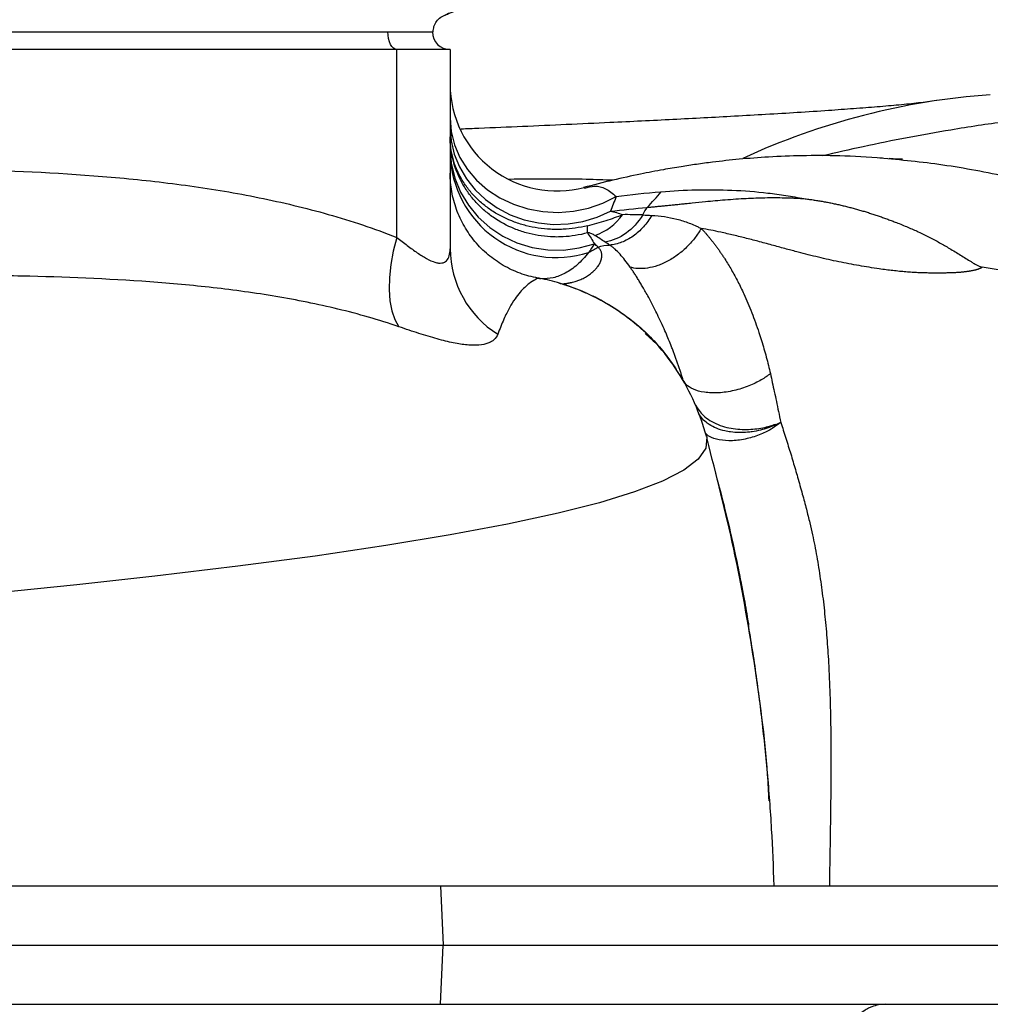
# Model space of a CAD drawing. Header units: millimetres. Extents: x 1573 to 5352, y 842 to 6038.
# Tile 8 of 24: x 2887 to 3214, y 1602 to 1934. Entities that reach past the tile are written whole.
import ezdxf

# ---------------------------------------------------------------- set-up
doc = ezdxf.new("R2010")
doc.units = ezdxf.units.MM
doc.header["$LTSCALE"] = 2

msp = doc.modelspace()

# ---------------------------------------------------------------- linework, layer by layer
at = {"color": 7, "linetype": 'Continuous', "lineweight": 25}
for p, q in [((2821.51, 1929.76), (3010.83, 1929.76)), ((3010.83, 1929.76), (3025.83, 1929.76)), ((3013.83, 1923.76), (2519.83, 1923.76)), ((3013.83, 1860.42), (3013.83, 1923.76)), ((3031.83, 1923.76), (3013.83, 1923.76)), ((3031.83, 1923.76), (3031.83, 1856.56)), ((3063.32, 1846.32), (3061.48, 1846.69)), ((3028.56, 1641.76), (3029.44, 1621.76)), ((3028.56, 1641.76), (3496.08, 1641.76)), ((3028.56, 1601.76), (3029.44, 1621.76)), ((3029.44, 1621.76), (3495.74, 1621.76)), ((3028.56, 1601.76), (3496.08, 1601.76))]:
    msp.add_line(p, q, dxfattribs=at)
at = {"color": 8, "linetype": 'Continuous', "lineweight": 25}
msp.add_line((3068.71, 1844.97), (3069.61, 1844.75), dxfattribs=at)
at = {"color": 7, "linetype": 'Continuous', "lineweight": 25, "flags": 128}
for points in [[(3013.83, 1923.76), (3013.25, 1923.88), (3012.69, 1924.22), (3012.17, 1924.77), (3011.71, 1925.52), (3011.34, 1926.43), (3011.06, 1927.47), (3010.89, 1928.59), (3010.83, 1929.76)], [(3031.83, 1900.68), (3032.21, 1896.11), (3033.32, 1891.64), (3035.14, 1887.35), (3037.64, 1883.34), (3040.77, 1879.69), (3044.45, 1876.47), (3048.62, 1873.75), (3053.19, 1871.59), (3058.06, 1870.03), (3063.13, 1869.11), (3068.3, 1868.84), (3073.46, 1869.23), (3078.5, 1870.27), (3083.32, 1871.94), (3087.83, 1874.2)], [(3031.83, 1897.49), (3032.19, 1892.94), (3033.23, 1888.47), (3034.95, 1884.18), (3037.32, 1880.14), (3040.28, 1876.45), (3043.77, 1873.17), (3047.74, 1870.36), (3052.1, 1868.08), (3056.76, 1866.37), (3061.64, 1865.28), (3066.65, 1864.81), (3071.67, 1864.98), (3076.62, 1865.78), (3081.4, 1867.2), (3085.92, 1869.21)], [(3031.83, 1890.5), (3032.23, 1885.41), (3033.41, 1880.43), (3035.35, 1875.67), (3038, 1871.24), (3041.31, 1867.23), (3045.2, 1863.73), (3049.6, 1860.83), (3054.39, 1858.57), (3059.48, 1857.02), (3064.75, 1856.21), (3070.09, 1856.15), (3075.38, 1856.85), (3080.51, 1858.29)], [(3013.83, 1860.42), (3012.64, 1855.81), (3011.8, 1851.29), (3011.32, 1846.93), (3011.22, 1842.83), (3011.5, 1839.04), (3012.16, 1835.65), (3013.17, 1832.72), (3014.53, 1830.29)]]:
    msp.add_lwpolyline(points, dxfattribs=at)
at = {"color": 8, "linetype": 'Continuous', "lineweight": 25, "flags": 128}
msp.add_lwpolyline([(3118.26, 1793.36), (3118.41, 1793.08), (3118.12, 1789.33), (3115.52, 1785.61), (3110.63, 1781.9), (3103.46, 1778.21), (3093.99, 1774.56), (3082.24, 1770.95), (3068.24, 1767.37), (3051.21, 1763.68), (3031.83, 1760.05), (3010.16, 1756.47), (2986.27, 1752.96), (2960.22, 1749.52), (2932.18, 1746.15), (2905.84, 1743.24), (2878.14, 1740.39)], dxfattribs=at)
at = {"color": 7, "linetype": 'Continuous', "lineweight": 25}
for centre, radius, start, end in [((3031.83, 1929.76), 6, 180, 270), ((3067.83, 1912.09), 36, 180.0082, 284.9158), ((3231.19, 1668.75), 240.39, 94.0868, 114.748), ((3067.64, 1889.43), 35.81, 181.3292, 287.7349), ((3034.01, 1931.5), 88.64, 316.5538, 321.088), ((3074.62, 1878.86), 18.8, 288.7873, 325.0275), ((3065.68, 1863.16), 12.52, 354.4821, 5.5179), ((3066.1, 1856.79), 34.26, 180.3859, 237.9246), ((3045.53, 1917.72), 70.59, 297.8801, 300.8727), ((3061.5, 1846.69), 0.00446, 165.9042, 194.0958), ((3063.51, 1854.14), 7.69, 259.3292, 261.957)]:
    msp.add_arc(centre, radius, start, end, dxfattribs=at)
for points, knots in [([(3026.12, 1929.76), (3026.17, 1930.36), (3026.27, 1931.61), (3027.17, 1933.36), (3028.54, 1934.81), (3036.66, 1938.05), (3028.27, 1934.67), (3031.43, 1935.91), (3030.88, 1935.67), (3031.11, 1935.75), (3031.12, 1935.75), (3031.11, 1935.75), (3031.11, 1935.75)], [0, 0, 0, 0, 0.01883, 0.039365, 0.060671, 0.081585, 0.296624, 0.492407, 0.668783, 0.825595, 0.962705, 1, 1, 1, 1]), ([(3535.98, 1931.92), (3534.96, 1931.73), (3525.41, 1929.9), (3507.47, 1926.13), (3482.25, 1920.86), (3457.5, 1915.7), (3434.99, 1911.23), (3414.88, 1907.59), (3397.2, 1904.77), (3380.48, 1902.64), (3364.88, 1901.25), (3350.49, 1900.46), (3337.15, 1900.17), (3324.7, 1900.25), (3312.94, 1900.59), (3299.74, 1901.17), (3285.43, 1901.92), (3269.85, 1902.52), (3253.81, 1902.52), (3236.89, 1901.51), (3219.16, 1899.53), (3197.34, 1896.2), (3176.59, 1892.29), (3161.99, 1888.97), (3157.38, 1887.92)], [0, 0, 0, 0, 0.00616, 0.0575, 0.108486, 0.158404, 0.206663, 0.243831, 0.279696, 0.314477, 0.348672, 0.382892, 0.416986, 0.451832, 0.487545, 0.52412, 0.580945, 0.638791, 0.696729, 0.754282, 0.811507, 0.868615, 0.958483, 1, 1, 1, 1]), ([(3195.86, 1906.54), (3193.94, 1906.27), (3190.2, 1905.76), (3183.58, 1905.08), (3176.28, 1904.44), (3168.27, 1903.82), (3159.29, 1903.17), (3149.4, 1902.52), (3138.73, 1901.87), (3128.15, 1901.27), (3117.6, 1900.7), (3107.13, 1900.16), (3096.54, 1899.63), (3084.58, 1899.06), (3071.22, 1898.45), (3056.43, 1897.8), (3044.58, 1897.29), (3037.56, 1897), (3035.57, 1896.92)], [0, 0, 0, 0, 0.08295, 0.160743, 0.233534, 0.301742, 0.365663, 0.436964, 0.50256, 0.562554, 0.617659, 0.671169, 0.723544, 0.7748, 0.84346, 0.910013, 0.974436, 1, 1, 1, 1]), ([(3078.14, 1861.96), (3075.44, 1861.2), (3072.7, 1860.75), (3069.22, 1860.57), (3068.52, 1860.55), (3067.12, 1860.55), (3066.42, 1860.57), (3064.31, 1860.68), (3062.93, 1860.84), (3060.19, 1861.29), (3058.84, 1861.59), (3056.83, 1862.15), (3056.17, 1862.36), (3054.85, 1862.81), (3054.2, 1863.05), (3050.98, 1864.36), (3048.57, 1865.66), (3045.22, 1868), (3044.13, 1868.86), (3042.1, 1870.66), (3041.15, 1871.61), (3039.36, 1873.6), (3038.53, 1874.65), (3037, 1876.84), (3036.29, 1877.99), (3034.41, 1881.5), (3033.46, 1883.94), (3032.49, 1887.77), (3032.24, 1889.08), (3032, 1891.04), (3031.94, 1891.7), (3031.87, 1892.68), (3031.86, 1893.01), (3031.84, 1893.67), (3031.83, 1894), (3031.83, 1894.33)], [0, 0, 0, 0, 0.125, 0.125, 0.15625, 0.15625, 0.1875, 0.1875, 0.25, 0.25, 0.3125, 0.3125, 0.34375, 0.34375, 0.375, 0.375, 0.5, 0.5, 0.5625, 0.5625, 0.625, 0.625, 0.6875, 0.6875, 0.75, 0.75, 0.875, 0.875, 0.9375, 0.9375, 0.96875, 0.96875, 0.984375, 0.984375, 1, 1, 1, 1]), ([(3078.14, 1864.37), (3075.44, 1863.68), (3072.7, 1863.28), (3069.22, 1863.11), (3068.53, 1863.09), (3067.13, 1863.09), (3066.42, 1863.11), (3064.32, 1863.21), (3062.93, 1863.35), (3060.19, 1863.76), (3058.84, 1864.03), (3056.84, 1864.54), (3056.18, 1864.73), (3054.86, 1865.14), (3054.2, 1865.36), (3050.98, 1866.54), (3048.58, 1867.73), (3045.22, 1869.87), (3044.14, 1870.65), (3042.1, 1872.3), (3041.15, 1873.17), (3039.36, 1875.01), (3038.53, 1875.97), (3037, 1878), (3036.29, 1879.06), (3034.41, 1882.32), (3033.46, 1884.6), (3032.49, 1888.18), (3032.24, 1889.4), (3032, 1891.24), (3031.94, 1891.86), (3031.87, 1892.78), (3031.86, 1893.09), (3031.84, 1893.71), (3031.83, 1894.02), (3031.83, 1894.33)], [0, 0, 0, 0, 0.125, 0.125, 0.15625, 0.15625, 0.1875, 0.1875, 0.25, 0.25, 0.3125, 0.3125, 0.34375, 0.34375, 0.375, 0.375, 0.5, 0.5, 0.5625, 0.5625, 0.625, 0.625, 0.6875, 0.6875, 0.75, 0.75, 0.875, 0.875, 0.9375, 0.9375, 0.96875, 0.96875, 0.984375, 0.984375, 1, 1, 1, 1]), ([(3177.73, 1887.16), (3172.84, 1887.46), (3163.28, 1888.03), (3150.86, 1888.03), (3139.75, 1887.61), (3129.65, 1886.83), (3121.52, 1885.95), (3115.01, 1885.08), (3109.46, 1884.24), (3103.17, 1883.17), (3095.48, 1881.68), (3086.48, 1879.71), (3080.13, 1878.07), (3076.86, 1877.22)], [0, 0, 0, 0, 0.127793, 0.249601, 0.360521, 0.458291, 0.547775, 0.6016, 0.653745, 0.714772, 0.794777, 0.894001, 1, 1, 1, 1]), ([(3502.32, 1878.21), (3499.37, 1877.68), (3485.95, 1875.28), (3462.4, 1870.79), (3431.68, 1865.52), (3403.52, 1861.7), (3377.87, 1859.56), (3354.67, 1859.03), (3331.82, 1860.23), (3309.64, 1862.8), (3288.13, 1866.36), (3265.92, 1870.81), (3243.17, 1875.87), (3220.18, 1880.9), (3198.32, 1885.12), (3183.9, 1886.51), (3176.82, 1887.19)], [0, 0, 0, 0, 0.024267, 0.1103606, 0.1959123, 0.2807929, 0.3470512, 0.4130962, 0.4791663, 0.5453251, 0.6117401, 0.6784932, 0.7590538, 0.840095, 0.9215439, 1, 1, 1, 1]), ([(3184.46, 1886.78), (3184.48, 1886.78), (3184.57, 1886.79), (3184.4, 1886.78), (3184.2, 1886.78), (3183.87, 1886.78), (3183.24, 1886.79), (3182.38, 1886.82), (3181.25, 1886.88), (3180.46, 1886.95), (3180.02, 1886.98)], [0, 0, 0, 0, 0.048897, 0.147265, 0.244854, 0.342884, 0.446044, 0.590643, 0.77577, 1, 1, 1, 1]), ([(2825.45, 1883.76), (2841.33, 1883.76), (2857.2, 1883.64), (2888.87, 1882.73), (2904.68, 1881.93), (2928.3, 1879.77), (2936.15, 1878.89), (2951.83, 1876.69), (2959.65, 1875.39), (2975.23, 1872.23), (2983, 1870.38), (2998.47, 1865.98), (3006.17, 1863.43), (3013.83, 1860.42)], [0, 0, 0, 0, 0.25, 0.25, 0.5, 0.5, 0.625, 0.625, 0.75, 0.75, 0.875, 0.875, 1, 1, 1, 1]), ([(3061.49, 1846.69), (3059.41, 1847.06), (3057.4, 1847.61), (3054.47, 1848.68), (3053.5, 1849.08), (3051.61, 1849.97), (3050.68, 1850.46), (3047.94, 1852.05), (3046.24, 1853.25), (3043.85, 1855.26), (3043.08, 1855.97), (3041.6, 1857.45), (3040.89, 1858.23), (3038.86, 1860.65), (3037.67, 1862.36), (3036.11, 1865.07), (3035.63, 1865.99), (3034.75, 1867.9), (3034.34, 1868.87), (3033.27, 1871.84), (3032.74, 1873.85), (3032.2, 1876.91), (3032.06, 1877.94), (3031.93, 1879.5), (3031.89, 1880.03), (3031.85, 1881.08), (3031.83, 1881.6), (3031.83, 1882.13)], [0, 0, 0, 0, 0.125, 0.125, 0.1875, 0.1875, 0.25, 0.25, 0.375, 0.375, 0.4375, 0.4375, 0.5, 0.5, 0.625, 0.625, 0.6875, 0.6875, 0.75, 0.75, 0.875, 0.875, 0.9375, 0.9375, 0.96875, 0.96875, 1, 1, 1, 1]), ([(3061.49, 1846.69), (3059.41, 1847.06), (3057.4, 1847.61), (3054.47, 1848.68), (3053.5, 1849.09), (3051.61, 1849.97), (3050.68, 1850.46), (3047.94, 1852.05), (3046.24, 1853.25), (3043.85, 1855.26), (3043.08, 1855.97), (3041.6, 1857.45), (3040.89, 1858.23), (3038.86, 1860.65), (3037.67, 1862.36), (3036.11, 1865.07), (3035.63, 1866), (3034.75, 1867.9), (3034.34, 1868.88), (3033.27, 1871.84), (3032.74, 1873.85), (3032.2, 1876.91), (3032.06, 1877.94), (3031.93, 1879.5), (3031.89, 1880.03), (3031.85, 1881.08), (3031.83, 1881.6), (3031.83, 1882.13)], [0, 0, 0, 0, 0.125, 0.125, 0.1875, 0.1875, 0.25, 0.25, 0.375, 0.375, 0.4375, 0.4375, 0.5, 0.5, 0.625, 0.625, 0.6875, 0.6875, 0.75, 0.75, 0.875, 0.875, 0.9375, 0.9375, 0.96875, 0.96875, 1, 1, 1, 1]), ([(3102.98, 1875.83), (3110.89, 1876.48), (3118.88, 1876.69), (3130.95, 1876.17), (3134.99, 1875.86), (3141.06, 1875.15), (3143.09, 1874.88), (3147.15, 1874.25), (3149.19, 1873.89), (3151.22, 1873.5)], [0, 0, 0, 0, 0.5, 0.5, 0.75, 0.75, 0.875, 0.875, 1, 1, 1, 1]), ([(3098.36, 1870.55), (3098.75, 1870.58), (3099.55, 1870.65), (3100.79, 1870.77), (3102.08, 1870.9), (3103.44, 1871.03), (3104.87, 1871.17), (3106.35, 1871.32), (3107.9, 1871.48), (3109.52, 1871.65), (3111.4, 1871.84), (3114.23, 1872.15), (3118.68, 1872.59), (3123.6, 1873.03), (3128.2, 1873.38), (3131.67, 1873.59), (3134.93, 1873.73), (3138.14, 1873.82), (3141.36, 1873.85), (3144.14, 1873.82), (3146.28, 1873.76), (3147.74, 1873.71), (3148.96, 1873.65), (3149.94, 1873.6), (3150.66, 1873.55), (3151.06, 1873.51), (3151.22, 1873.5)], [0, 0, 0, 0, 0.024022, 0.049067, 0.075133, 0.102222, 0.130333, 0.159468, 0.189628, 0.220816, 0.253035, 0.298004, 0.381878, 0.504559, 0.57289, 0.637163, 0.69739, 0.753575, 0.815644, 0.877026, 0.908689, 0.935961, 0.958781, 0.977089, 0.990834, 1, 1, 1, 1]), ([(3151.22, 1873.5), (3151.73, 1873.43), (3152.75, 1873.31), (3154.27, 1873.09), (3155.79, 1872.85), (3157.31, 1872.6), (3158.82, 1872.32), (3160.32, 1872.03), (3161.83, 1871.71), (3163.32, 1871.38), (3164.82, 1871.02), (3166.31, 1870.65), (3167.79, 1870.26), (3169.27, 1869.86), (3170.75, 1869.43), (3172.22, 1868.99), (3173.69, 1868.53), (3175.15, 1868.06), (3176.61, 1867.56), (3178.06, 1867.06), (3179.51, 1866.53), (3180.95, 1866), (3183.23, 1865.12), (3186.19, 1863.92), (3189.89, 1862.28), (3193.44, 1860.54), (3196.96, 1858.68), (3200.46, 1856.66), (3203.41, 1854.86), (3205.82, 1853.36), (3207.34, 1852.4), (3208.51, 1851.67), (3209.29, 1851.22), (3209.87, 1850.9), (3210.31, 1850.69), (3210.69, 1850.55), (3211.04, 1850.44), (3211.28, 1850.39), (3211.4, 1850.37)], [0, 0, 0, 0, 0.023626, 0.047273, 0.070941, 0.09463, 0.11834, 0.142071, 0.165821, 0.189592, 0.213381, 0.237189, 0.261014, 0.284855, 0.30871, 0.332579, 0.356459, 0.380349, 0.404247, 0.428151, 0.452059, 0.475969, 0.49988, 0.565611, 0.624984, 0.688653, 0.749993, 0.809528, 0.874956, 0.907084, 0.937457, 0.955267, 0.968717, 0.977453, 0.984354, 0.989896, 0.995103, 1, 1, 1, 1]), ([(3078.14, 1864.37), (3079.23, 1864.64), (3080.31, 1864.93), (3082.41, 1865.52), (3083.44, 1865.82), (3085.42, 1866.43), (3086.39, 1866.75), (3088.26, 1867.41), (3089.16, 1867.74), (3090.03, 1868.08)], [0, 0, 0, 0, 0.25, 0.25, 0.5, 0.5, 0.75, 0.75, 1, 1, 1, 1]), ([(3096.87, 1868), (3095.34, 1865.54), (3093.38, 1863.42), (3089, 1860.28), (3086.57, 1859.24), (3084.13, 1858.85)], [0, 0, 0, 0, 0.5, 0.5, 1, 1, 1, 1]), ([(3099.89, 1867.85), (3099.06, 1866.43), (3098.11, 1865.12), (3095.98, 1862.77), (3094.81, 1861.73), (3092.34, 1859.99), (3091.04, 1859.29), (3088.37, 1858.26), (3087, 1857.94), (3085.65, 1857.82)], [0, 0, 0, 0, 0.25, 0.25, 0.5, 0.5, 0.75, 0.75, 1, 1, 1, 1]), ([(3085.92, 1869.21), (3086.61, 1869.11), (3087.3, 1868.97), (3088.67, 1868.6), (3089.36, 1868.37), (3090.03, 1868.08)], [0, 0, 0, 0, 0.5, 0.5, 1, 1, 1, 1]), ([(3099.89, 1867.85), (3102.72, 1867.67), (3105.53, 1867.29), (3109.7, 1866.23), (3111.08, 1865.8), (3113.14, 1865.01), (3113.83, 1864.72), (3114.85, 1864.26), (3115.18, 1864.1), (3115.86, 1863.77), (3116.2, 1863.6), (3116.53, 1863.43)], [0, 0, 0, 0, 0.5, 0.5, 0.75, 0.75, 0.875, 0.875, 0.9375, 0.9375, 1, 1, 1, 1]), ([(3116.54, 1863.44), (3115.96, 1862.44), (3115.3, 1861.42), (3113.76, 1859.39), (3112.9, 1858.39), (3110.99, 1856.48), (3109.96, 1855.56), (3107.76, 1853.9), (3106.61, 1853.15), (3104.25, 1851.87), (3103.05, 1851.33), (3100.69, 1850.52), (3099.52, 1850.23), (3097.3, 1849.9), (3096.25, 1849.86), (3094.28, 1849.98), (3093.38, 1850.14), (3092.56, 1850.39)], [0, 0, 0, 0, 0.125, 0.125, 0.25, 0.25, 0.375, 0.375, 0.5, 0.5, 0.625, 0.625, 0.75, 0.75, 0.875, 0.875, 1, 1, 1, 1]), ([(3116.54, 1863.44), (3116.76, 1863.21), (3117.22, 1862.73), (3117.89, 1861.99), (3118.56, 1861.23), (3119.23, 1860.44), (3119.9, 1859.62), (3120.57, 1858.77), (3121.24, 1857.9), (3121.9, 1857), (3122.56, 1856.08), (3123.22, 1855.12), (3123.88, 1854.14), (3125.09, 1852.28), (3126.81, 1849.45), (3128.94, 1845.51), (3131.25, 1840.73), (3133.66, 1835.05), (3135.58, 1829.74), (3136.9, 1825.64), (3137.74, 1822.86), (3138.51, 1820.07), (3139.23, 1817.28), (3139.67, 1815.4), (3139.88, 1814.47)], [0, 0, 0, 0, 0.019579, 0.039436, 0.059579, 0.08001, 0.100735, 0.121759, 0.143085, 0.164718, 0.186662, 0.20892, 0.231494, 0.254388, 0.335541, 0.418447, 0.503251, 0.626714, 0.751293, 0.802094, 0.85235, 0.902076, 0.951287, 1, 1, 1, 1]), ([(3211.4, 1850.37), (3211.33, 1850.33), (3211.2, 1850.24), (3210.99, 1850.13), (3210.76, 1850.01), (3210.51, 1849.9), (3210.25, 1849.8), (3209.98, 1849.69), (3209.69, 1849.6), (3209.38, 1849.5), (3209.06, 1849.41), (3208.72, 1849.32), (3208.37, 1849.24), (3208, 1849.16), (3207.62, 1849.09), (3207.22, 1849.02), (3206.8, 1848.95), (3206.37, 1848.89), (3205.93, 1848.83), (3205.47, 1848.78), (3204.99, 1848.73), (3204.5, 1848.68), (3204, 1848.63), (3203.48, 1848.59), (3202.94, 1848.56), (3202.39, 1848.52), (3201.83, 1848.49), (3201.25, 1848.47), (3200.66, 1848.44), (3200.05, 1848.43), (3199.42, 1848.41), (3198.79, 1848.4), (3198.13, 1848.39), (3197.47, 1848.38), (3196.79, 1848.38), (3196.09, 1848.38), (3195.39, 1848.38), (3194.66, 1848.39), (3193.93, 1848.39), (3193.18, 1848.41), (3192.41, 1848.42), (3191.25, 1848.44), (3189.66, 1848.5), (3187.65, 1848.61), (3185.57, 1848.77), (3183.43, 1848.97), (3181.22, 1849.21), (3178.94, 1849.49), (3175.1, 1850.01), (3169.73, 1850.86), (3162.9, 1852.18), (3156.06, 1853.7), (3150.2, 1855.18), (3145.16, 1856.54), (3140.83, 1857.72), (3136.35, 1858.93), (3131.85, 1860.1), (3127.48, 1861.16), (3123.46, 1862.1), (3119.82, 1862.88), (3117.62, 1863.26), (3116.54, 1863.44)], [0, 0, 0, 0, 0.001848, 0.003808, 0.005886, 0.008087, 0.010416, 0.012878, 0.015473, 0.018207, 0.021081, 0.024096, 0.027256, 0.03056, 0.034011, 0.03761, 0.041358, 0.045255, 0.049303, 0.053501, 0.057852, 0.062354, 0.06701, 0.071818, 0.076781, 0.081897, 0.087168, 0.092593, 0.098173, 0.103909, 0.1098, 0.115846, 0.122049, 0.128407, 0.134922, 0.141593, 0.148421, 0.155405, 0.162546, 0.169844, 0.177299, 0.18491, 0.204129, 0.224203, 0.245139, 0.26694, 0.28961, 0.31315, 0.33756, 0.409041, 0.481814, 0.555938, 0.631469, 0.675495, 0.724029, 0.777077, 0.826771, 0.876197, 0.925368, 0.963411, 1, 1, 1, 1]), ([(3013.83, 1860.42), (3015.05, 1859.46), (3016.23, 1858.54), (3018.53, 1856.8), (3019.65, 1855.98), (3021.83, 1854.49), (3022.9, 1853.82), (3024.91, 1852.73), (3025.85, 1852.3), (3027.15, 1851.91), (3027.56, 1851.82), (3028.33, 1851.74), (3028.69, 1851.74), (3029.67, 1851.88), (3030.2, 1852.14), (3031.04, 1852.99), (3031.35, 1853.56), (3031.74, 1854.93), (3031.83, 1855.71), (3031.83, 1856.56)], [0, 0, 0, 0, 0.125, 0.125, 0.25, 0.25, 0.375, 0.375, 0.5, 0.5, 0.5625, 0.5625, 0.625, 0.625, 0.75, 0.75, 0.875, 0.875, 1, 1, 1, 1]), ([(3080.68, 1861.06), (3080.36, 1861.25), (3080.02, 1861.44), (3079.45, 1861.7), (3079.25, 1861.79), (3078.91, 1861.89), (3078.78, 1861.92), (3078.57, 1861.96), (3078.5, 1861.96), (3078.34, 1861.97), (3078.24, 1861.97), (3078.14, 1861.96)], [0, 0, 0, 0, 0.5, 0.5, 0.75, 0.75, 0.875, 0.875, 0.9375, 0.9375, 1, 1, 1, 1]), ([(3069.6, 1844.75), (3069.67, 1844.75), (3069.81, 1844.76), (3070.04, 1844.78), (3070.3, 1844.81), (3070.57, 1844.84), (3070.87, 1844.88), (3071.19, 1844.92), (3071.54, 1844.98), (3071.9, 1845.04), (3072.28, 1845.12), (3072.69, 1845.2), (3073.27, 1845.34), (3074.13, 1845.58), (3075.34, 1845.99), (3076.75, 1846.61), (3078.16, 1847.4), (3079.41, 1848.29), (3080.38, 1849.15), (3081.14, 1849.96), (3081.72, 1850.7), (3082.14, 1851.33), (3082.47, 1851.94), (3082.72, 1852.53), (3082.91, 1853.16), (3083.01, 1853.76), (3083.04, 1854.34), (3082.99, 1854.89), (3082.88, 1855.4), (3082.69, 1855.89), (3082.44, 1856.34), (3082.14, 1856.76), (3081.88, 1857.01), (3081.76, 1857.13)], [0, 0, 0, 0, 0.0170476, 0.034501, 0.0523578, 0.070615, 0.0892695, 0.1083176, 0.1277554, 0.1475787, 0.1677832, 0.1883643, 0.209317, 0.2546, 0.3105053, 0.3766599, 0.4526296, 0.5152083, 0.570332, 0.6182544, 0.6591893, 0.6933149, 0.7207775, 0.7536106, 0.7852249, 0.8156691, 0.8449912, 0.8732388, 0.9004591, 0.9266988, 0.9520047, 0.976423, 1, 1, 1, 1]), ([(3092.55, 1850.39), (3091.36, 1852.06), (3090.27, 1853.49), (3088.61, 1855.34), (3088.06, 1855.9), (3087.19, 1856.68), (3086.9, 1856.93), (3086.44, 1857.28), (3086.29, 1857.39), (3085.97, 1857.61), (3085.81, 1857.72), (3085.65, 1857.82)], [0, 0, 0, 0, 0.5, 0.5, 0.75, 0.75, 0.875, 0.875, 0.9375, 0.9375, 1, 1, 1, 1]), ([(3078.54, 1855.32), (3077.28, 1853.71), (3076, 1852.34), (3073.38, 1850.03), (3072.05, 1849.09), (3069.35, 1847.64), (3067.99, 1847.12), (3065.23, 1846.5), (3063.83, 1846.4), (3062.44, 1846.52)], [0, 0, 0, 0, 0.25, 0.25, 0.5, 0.5, 0.75, 0.75, 1, 1, 1, 1]), ([(3110.3, 1812.74), (3110.18, 1813.14), (3109.93, 1813.97), (3109.54, 1815.2), (3109.13, 1816.45), (3108.7, 1817.71), (3108.25, 1818.98), (3107.79, 1820.26), (3107.31, 1821.55), (3106.81, 1822.85), (3105.83, 1825.34), (3104.17, 1829.29), (3102.01, 1833.96), (3100.05, 1837.85), (3098.65, 1840.48), (3097.71, 1842.17), (3096.96, 1843.48), (3096.26, 1844.67), (3095.48, 1845.96), (3094.71, 1847.18), (3093.98, 1848.32), (3093.26, 1849.39), (3092.79, 1850.06), (3092.56, 1850.39)], [0, 0, 0, 0, 0.026148, 0.052876, 0.080169, 0.108013, 0.136391, 0.165284, 0.194675, 0.224545, 0.254875, 0.368814, 0.508709, 0.608432, 0.682033, 0.731514, 0.758085, 0.800908, 0.842658, 0.883386, 0.923147, 0.962, 1, 1, 1, 1]), ([(3474.64, 1838.01), (3454.12, 1835.97), (3419.19, 1832.81), (3375.35, 1831.47), (3345.62, 1832.35), (3322.41, 1834.08), (3284.95, 1838.19), (3246.81, 1844.63), (3218.47, 1849.27), (3211.4, 1850.37)], [0.3088393, 0.3088393, 0.3088393, 0.3088393, 0.3821756, 0.4349737, 0.4666526, 0.4880574, 0.5165971, 0.5998378, 0.6283015, 0.6283015, 0.6283015, 0.6283015]), ([(3014.53, 1830.29), (3007.74, 1832.62), (3000.88, 1834.57), (2987.06, 1837.91), (2980.09, 1839.31), (2969.56, 1841.08), (2966.04, 1841.61), (2958.97, 1842.6), (2955.43, 1843.04), (2944.78, 1844.25), (2937.65, 1844.9), (2916.19, 1846.46), (2901.79, 1847.03), (2880.03, 1847.52), (2872.75, 1847.62), (2861.79, 1847.71), (2858.13, 1847.73), (2852.64, 1847.75), (2850.8, 1847.76), (2847.13, 1847.76), (2845.29, 1847.76), (2843.45, 1847.76)], [0, 0, 0, 0, 0.125, 0.125, 0.25, 0.25, 0.3125, 0.3125, 0.375, 0.375, 0.5, 0.5, 0.75, 0.75, 0.875, 0.875, 0.9375, 0.9375, 0.96875, 0.96875, 1, 1, 1, 1]), ([(3062.09, 1846.58), (3062.03, 1846.59), (3061.95, 1846.6), (3061.81, 1846.63), (3061.76, 1846.64), (3061.64, 1846.66), (3061.57, 1846.67), (3061.49, 1846.69)], [0, 0, 0, 0, 0.5, 0.5, 0.75, 0.75, 1, 1, 1, 1]), ([(3061.49, 1846.69), (3061.69, 1846.66), (3061.88, 1846.62), (3062.19, 1846.57), (3062.32, 1846.54), (3062.44, 1846.52)], [0, 0, 0, 0, 0.5, 0.5, 1, 1, 1, 1]), ([(3100.81, 1825.06), (3100.65, 1825.25), (3098.92, 1827.3), (3094.72, 1831.07), (3088.23, 1836.06), (3082.15, 1839.57), (3077.21, 1841.9), (3073.82, 1843.28), (3070.7, 1844.37), (3069.5, 1844.74), (3068.88, 1844.93)], [0, 0, 0, 0, 0.019053, 0.208557, 0.41627, 0.629027, 0.72487, 0.822799, 0.908271, 1, 1, 1, 1]), ([(3047.9, 1827.76), (3047.65, 1827.07), (3047.25, 1826.47), (3046.41, 1825.7), (3046.09, 1825.46), (3045.38, 1825.05), (3044.98, 1824.86), (3043.69, 1824.39), (3042.68, 1824.19), (3040.94, 1824.04), (3040.32, 1824.03), (3039.01, 1824.04), (3038.33, 1824.08), (3036.17, 1824.28), (3034.61, 1824.52), (3032.06, 1825.03), (3031.18, 1825.23), (3029.35, 1825.68), (3028.4, 1825.92), (3025.49, 1826.73), (3023.44, 1827.35), (3019.15, 1828.72), (3016.89, 1829.48), (3014.53, 1830.29)], [0, 0, 0, 0, 0.125, 0.125, 0.1875, 0.1875, 0.25, 0.25, 0.375, 0.375, 0.4375, 0.4375, 0.5, 0.5, 0.625, 0.625, 0.6875, 0.6875, 0.75, 0.75, 0.875, 0.875, 1, 1, 1, 1]), ([(3118.34, 1793.36), (3117.13, 1797.15), (3114.71, 1804.74), (3108.93, 1815.01), (3103.24, 1823), (3098.86, 1826.9), (3097.65, 1827.97)], [0, 0, 0, 0, 0.300553, 0.601461, 0.890141, 1, 1, 1, 1]), ([(3139.88, 1814.47), (3139.01, 1813.76), (3137.97, 1813.03), (3135.53, 1811.62), (3134.14, 1810.93), (3131.05, 1809.7), (3129.36, 1809.17), (3125.89, 1808.37), (3124.1, 1808.1), (3120.68, 1807.9), (3119.06, 1807.97), (3116.18, 1808.4), (3114.92, 1808.76), (3112.87, 1809.69), (3112.08, 1810.25), (3110.9, 1811.45), (3110.53, 1812.1), (3110.3, 1812.74)], [0, 0, 0, 0, 0.125, 0.125, 0.25, 0.25, 0.375, 0.375, 0.5, 0.5, 0.625, 0.625, 0.75, 0.75, 0.875, 0.875, 1, 1, 1, 1]), ([(3139.88, 1814.47), (3140.1, 1813.48), (3140.55, 1811.46), (3141.23, 1808.34), (3141.93, 1805.05), (3142.65, 1801.6), (3143.13, 1799.24), (3143.38, 1798.04)], [0, 0, 0, 0, 0.180574, 0.370817, 0.570772, 0.780484, 1, 1, 1, 1]), ([(3141.61, 1797.25), (3141.77, 1797.31), (3142.09, 1797.44), (3142.54, 1797.64), (3142.97, 1797.83), (3143.24, 1797.97), (3143.38, 1798.03)], [0, 0, 0, 0, 0.255836, 0.50785, 0.755924, 1, 1, 1, 1]), ([(3143.38, 1798.03), (3143.67, 1797.14), (3144.26, 1795.36), (3145.11, 1792.69), (3145.94, 1790.03), (3146.76, 1787.39), (3147.55, 1784.76), (3148.32, 1782.14), (3149.37, 1778.52), (3150.62, 1774.07), (3151.99, 1768.94), (3153.14, 1764.35), (3154.07, 1760.26), (3154.84, 1756.47), (3155.53, 1752.79), (3156.17, 1749.05), (3156.75, 1745.25), (3157.29, 1741.39), (3157.77, 1737.48), (3158.21, 1733.5), (3158.6, 1729.47), (3158.95, 1725.37), (3159.25, 1721.22), (3159.65, 1714.89), (3160.02, 1706.13), (3160.27, 1694.71), (3160.33, 1682.59), (3160.25, 1670.49), (3160.06, 1658.18), (3159.91, 1649.5), (3159.82, 1643.87), (3159.8, 1642.5), (3159.78, 1641.76)], [0, 0, 0, 0, 0.01967, 0.039173, 0.058508, 0.077675, 0.096671, 0.115498, 0.134152, 0.174594, 0.210894, 0.243021, 0.270952, 0.295546, 0.320253, 0.345081, 0.37004, 0.395138, 0.420384, 0.445788, 0.471357, 0.4971, 0.523027, 0.549145, 0.614903, 0.684037, 0.756665, 0.832889, 0.900105, 0.975726, 0.986953, 1, 1, 1, 1]), ([(3139.47, 1670.43), (3139.31, 1673.37), (3138.45, 1689.12), (3134.61, 1717.49), (3128.06, 1755.36), (3121.69, 1780.14), (3118.52, 1792.51)], [0, 0, 0, 0, 0.071237, 0.381448, 0.691248, 1, 1, 1, 1]), ([(3121.1, 1781.87), (3122.13, 1778.05), (3124.08, 1770.8), (3126.54, 1760.41), (3128.44, 1751.66), (3129.81, 1744.86), (3130.8, 1739.75), (3131.58, 1735.45), (3132.11, 1732.11), (3132.42, 1730.23), (3132.54, 1729.5)], [0, 0, 0, 0, 0.231502, 0.439894, 0.613072, 0.725321, 0.814104, 0.888208, 0.95694, 1, 1, 1, 1]), ([(1577.99, 1641.76), (1582.23, 1641.76), (1589.2, 1641.76), (1603.79, 1641.76), (1609.33, 1641.76), (1621.8, 1641.76), (1628.74, 1641.76), (1651.65, 1641.76), (1669.68, 1641.76), (1710.83, 1641.76), (1733.95, 1641.76), (1784.99, 1641.76), (1812.94, 1641.76), (1873.15, 1641.76), (1905.39, 1641.76), (1973.35, 1641.76), (2009.08, 1641.76), (2083.01, 1641.76), (2121.19, 1641.76), (2199.35, 1641.76), (2239.34, 1641.76), (2320.58, 1641.76), (2361.83, 1641.76), (2413.76, 1641.76), (2424.17, 1641.76), (2444.97, 1641.76), (2455.34, 1641.76), (2486.33, 1641.76), (2506.85, 1641.76), (2567.82, 1641.76), (2607.68, 1641.76), (2723.68, 1641.76), (2796.26, 1641.76), (2893.76, 1641.76), (2924.33, 1641.76), (2980.48, 1641.76), (3006.03, 1641.76), (3028.56, 1641.76), (3028.56, 1641.76), (3028.56, 1641.76), (3028.56, 1641.76)], [0.0000014, 0.0000014, 0.0000014, 0.0000014, 0.0625, 0.0625, 0.09375, 0.09375, 0.125, 0.125, 0.1875, 0.1875, 0.25, 0.25, 0.3125, 0.3125, 0.375, 0.375, 0.4375, 0.4375, 0.5, 0.5, 0.5625, 0.5625, 0.625, 0.625, 0.640625, 0.640625, 0.65625, 0.65625, 0.6875, 0.6875, 0.75, 0.75, 0.875, 0.875, 0.9375, 0.9375, 1, 1, 1, 1.0000004, 1.0000004, 1.0000004, 1.0000004]), ([(1576.95, 1621.76), (1581.19, 1621.76), (1588.17, 1621.76), (1602.77, 1621.76), (1608.33, 1621.76), (1620.81, 1621.76), (1627.76, 1621.76), (1650.69, 1621.76), (1668.74, 1621.76), (1709.94, 1621.76), (1733.1, 1621.76), (1784.2, 1621.76), (1812.19, 1621.76), (1872.47, 1621.76), (1904.74, 1621.76), (1972.8, 1621.76), (2008.56, 1621.76), (2082.59, 1621.76), (2120.82, 1621.76), (2199.07, 1621.76), (2239.11, 1621.76), (2320.45, 1621.76), (2361.75, 1621.76), (2413.74, 1621.76), (2424.17, 1621.76), (2445, 1621.76), (2455.38, 1621.76), (2486.42, 1621.76), (2506.97, 1621.76), (2568.03, 1621.76), (2607.95, 1621.76), (2724.12, 1621.76), (2796.8, 1621.76), (2894.44, 1621.76), (2925.05, 1621.76), (2981.28, 1621.76), (3006.88, 1621.76), (3029.44, 1621.76)], [0, 0, 0, 0, 0.0625, 0.0625, 0.09375, 0.09375, 0.125, 0.125, 0.1875, 0.1875, 0.25, 0.25, 0.3125, 0.3125, 0.375, 0.375, 0.4375, 0.4375, 0.5, 0.5, 0.5625, 0.5625, 0.625, 0.625, 0.640625, 0.640625, 0.65625, 0.65625, 0.6875, 0.6875, 0.75, 0.75, 0.875, 0.875, 0.9375, 0.9375, 1, 1, 1, 1]), ([(1577.99, 1601.76), (1582.23, 1601.76), (1589.2, 1601.76), (1603.79, 1601.76), (1609.33, 1601.76), (1621.8, 1601.76), (1628.74, 1601.76), (1651.65, 1601.76), (1669.68, 1601.76), (1710.83, 1601.76), (1733.95, 1601.76), (1784.99, 1601.76), (1812.94, 1601.76), (1873.15, 1601.76), (1905.39, 1601.76), (1973.35, 1601.76), (2009.08, 1601.76), (2083.01, 1601.76), (2121.19, 1601.76), (2199.35, 1601.76), (2239.34, 1601.76), (2320.58, 1601.76), (2361.83, 1601.76), (2413.76, 1601.76), (2424.17, 1601.76), (2444.97, 1601.76), (2455.34, 1601.76), (2486.33, 1601.76), (2506.85, 1601.76), (2567.82, 1601.76), (2607.68, 1601.76), (2723.68, 1601.76), (2796.26, 1601.76), (2893.76, 1601.76), (2924.33, 1601.76), (2980.48, 1601.76), (3006.03, 1601.76), (3028.56, 1601.76)], [0, 0, 0, 0, 0.0624986, 0.0624986, 0.0937486, 0.0937486, 0.1249986, 0.1249986, 0.1874986, 0.1874986, 0.2499986, 0.2499986, 0.3124986, 0.3124986, 0.3749986, 0.3749986, 0.4374986, 0.4374986, 0.4999986, 0.4999986, 0.5624986, 0.5624986, 0.6249986, 0.6249986, 0.6406236, 0.6406236, 0.6562486, 0.6562486, 0.6874986, 0.6874986, 0.7499986, 0.7499986, 0.8749986, 0.8749986, 0.9374986, 0.9374986, 0.9999986, 0.9999986, 0.9999986, 0.9999986]), ([(3178.71, 1601.76), (3177.11, 1601.76), (3175.57, 1601.49), (3173.71, 1600.76), (3173.34, 1600.6), (3172.61, 1600.23), (3172.25, 1600.03), (3171.18, 1599.35), (3170.5, 1598.83), (3169.85, 1598.21)], [0, 0, 0, 0, 0.5, 0.5, 0.625, 0.625, 0.75, 0.75, 1, 1, 1, 1])]:
    msp.add_open_spline(points, degree=3, knots=knots, dxfattribs=at)
at = {"color": 8, "linetype": 'Continuous', "lineweight": 25}
for points, knots in [([(3086.61, 1879.67), (3083.75, 1879.79), (3077.39, 1880.04), (3065.71, 1880.14), (3056.34, 1880.04), (3051.67, 1879.99)], [0, 0, 0, 0, 0.291306, 0.646308, 1, 1, 1, 1]), ([(3077.16, 1877.07), (3078.3, 1877.37), (3080.65, 1877.99), (3084.3, 1877.18), (3086.65, 1875.2), (3087.83, 1874.2)], [0, 0, 0, 0, 0.318956, 0.656596, 1, 1, 1, 1]), ([(3061.47, 1846.68), (3061.46, 1846.65), (3061.42, 1846.61), (3060.44, 1846.14), (3058.53, 1845), (3056.03, 1842.74), (3053.74, 1839.79), (3051.89, 1836.82), (3049.94, 1833.04), (3048.58, 1829.52), (3047.9, 1827.76)], [0, 0, 0, 0, 0.11481, 0.242448, 0.430906, 0.619559, 0.714438, 0.809311, 0.904663, 1, 1, 1, 1]), ([(3069.59, 1844.75), (3069.59, 1844.75), (3069.94, 1844.63), (3070.5, 1844.45), (3071.96, 1843.96), (3074.07, 1843.21), (3077.37, 1841.88), (3082.18, 1839.65), (3088.18, 1836.2), (3094.6, 1831.42), (3100.2, 1826.15), (3104.6, 1821), (3107.28, 1817.22), (3108.11, 1815.77), (3108.13, 1815.75)], [0, 0, 0, 0, 0.0000023, 0.0540376, 0.0642767, 0.1257442, 0.1967237, 0.2702363, 0.4280585, 0.5895142, 0.7284265, 0.870325, 0.9973768, 1, 1, 1, 1]), ([(3114.6, 1803.85), (3115.44, 1802.62), (3116.82, 1800.58), (3120.32, 1797.99), (3124.92, 1796.12), (3129.6, 1795.61), (3133.96, 1795.67), (3136.73, 1796.03), (3139.36, 1796.66), (3140.55, 1797.01), (3141.33, 1797.33), (3141.61, 1797.44)], [0, 0, 0, 0, 0.146054, 0.241868, 0.447704, 0.638295, 0.684205, 0.866067, 0.906321, 0.965968, 1, 1, 1, 1]), ([(3141.61, 1797.25), (3141.32, 1797.1), (3140.53, 1796.7), (3138.07, 1795.74), (3135.12, 1795.02), (3130.83, 1794.51), (3127.64, 1794.55), (3123.19, 1795.35), (3120.54, 1796.43), (3117.57, 1798.41), (3116.5, 1799.79), (3115.58, 1800.97)], [0, 0, 0, 0, 0.036805, 0.100847, 0.288652, 0.339972, 0.53123, 0.599542, 0.806097, 0.833576, 1, 1, 1, 1]), ([(3143.38, 1798.03), (3142.47, 1797.33), (3140.54, 1795.83), (3136.61, 1793.89), (3131.94, 1792.39), (3127, 1791.69), (3122.6, 1791.99), (3119.48, 1792.94), (3118.39, 1793.97), (3117.99, 1794.35)], [0, 0, 0, 0, 0.125156, 0.267245, 0.423392, 0.587655, 0.751927, 0.9081, 1, 1, 1, 1]), ([(3141.18, 1641.76), (3140.93, 1648.13), (3140.43, 1660.89), (3138.99, 1679.91), (3137.05, 1698.65), (3134.63, 1716.96), (3131.71, 1734.57), (3129.41, 1746.96), (3127.98, 1753.15), (3127.79, 1753.97)], [0, 0, 0, 0, 0.1646078, 0.329775, 0.4935999, 0.6551946, 0.8161957, 0.9753298, 1, 1, 1, 1])]:
    msp.add_open_spline(points, degree=3, knots=knots, dxfattribs=at)
at = {"color": 7, "linetype": 'Continuous', "lineweight": 25}
for points in [[(3087.83, 1874.2), (3087.2, 1872.44), (3086.56, 1870.79), (3085.92, 1869.21)], [(3087.83, 1874.2), (3092.78, 1874.85), (3097.82, 1875.4), (3102.98, 1875.83)], [(3085.92, 1869.21), (3090.02, 1869.73), (3094.17, 1870.18), (3098.36, 1870.55)], [(3096.87, 1868), (3097.25, 1868.96), (3097.76, 1869.83), (3098.36, 1870.55)], [(3096.87, 1868), (3094.57, 1868.07), (3092.29, 1868.1), (3090.03, 1868.08)], [(3096.87, 1868), (3097.87, 1867.96), (3098.88, 1867.91), (3099.89, 1867.85)], [(3078.14, 1861.96), (3078.98, 1860.73), (3079.77, 1859.5), (3080.51, 1858.29)], [(3084.13, 1858.85), (3082.99, 1859.61), (3081.84, 1860.35), (3080.68, 1861.06)], [(3080.51, 1858.29), (3079.86, 1857.22), (3079.2, 1856.23), (3078.54, 1855.32)], [(3081.76, 1857.13), (3081.35, 1857.51), (3080.93, 1857.9), (3080.51, 1858.29)], [(3081.76, 1857.13), (3083, 1857.62), (3084.33, 1857.85), (3085.65, 1857.82)], [(3085.65, 1857.82), (3085.14, 1858.17), (3084.64, 1858.51), (3084.13, 1858.85)], [(3068.93, 1844.91), (3066.63, 1845.61), (3064.37, 1846.16), (3062.09, 1846.58)], [(3068.93, 1844.91), (3069.16, 1844.85), (3069.38, 1844.79), (3069.61, 1844.75)], [(3141.61, 1797.44), (3141.61, 1797.38), (3141.61, 1797.31), (3141.61, 1797.25)]]:
    msp.add_open_spline(points, degree=3, dxfattribs=at)

doc.saveas('drawing.dxf')
